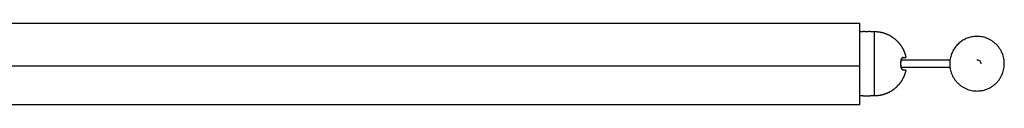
# Model space of a CAD drawing. Header units: millimetres. Extents: x 3542 to 4767, y 3584 to 5383.
# Tile 8 of 12: x 3894 to 4245, y 5013 to 5042. Entities that reach past the tile are written whole.
import ezdxf

# ---------------------------------------------------------------- set-up
doc = ezdxf.new("R2010")
doc.units = ezdxf.units.MM
doc.layers.add('Layer 01', color=7, linetype='Continuous')
doc.layers.add('Make2D$Visible$Curvas', color=7, linetype='Continuous')

msp = doc.modelspace()

# ---------------------------------------------------------------- linework, layer by layer
at = {"layer": 'Layer 01'}
msp.add_line((3593.55, 5026.69), (4193.55, 5026.69), dxfattribs=at)
at = {"layer": 'Make2D$Visible$Curvas', "color": 7, "lineweight": -3}
for points in [[(3593.55, 5041.99), (4193.55, 5041.99)], [(4193.55, 5041.49), (4193.55, 5041.02)], [(4193.55, 5038.96), (4194.8, 5038.96)], [(4197.3, 5038.96), (4198.8, 5038.96)], [(4193.55, 5028.03), (4193.55, 5027.79)], [(4193.55, 5026.93), (4193.55, 5026.69)], [(4194.8, 5015.96), (4193.55, 5015.96)], [(4198.8, 5015.96), (4197.3, 5015.96)], [(4193.55, 5012.72), (3593.55, 5012.72)], [(4193.55, 5013.7), (4193.55, 5013.22)]]:
    msp.add_open_spline(points, degree=1, dxfattribs=at)
for points, weights in [([(4193.55, 5041.99), (4193.55, 5041.99), (4193.55, 5041.49)], [1, 0.707106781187, 1]), ([(4193.55, 5041.02), (4193.55, 5032.36), (4193.55, 5028.03)], [1, 0.866025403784, 1]), ([(4198.8, 5038.96), (4198.8, 5038.96), (4198.8, 5027.46)], [1, 0.707106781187, 1]), ([(4209.11, 5029.71), (4210.08, 5029.71), (4210.08, 5029.71)], [1, 0.978210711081, 1]), ([(4193.55, 5026.69), (4193.55, 5022.36), (4193.55, 5013.7)], [1, 0.866025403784, 1]), ([(4198.8, 5027.46), (4198.8, 5015.96), (4198.8, 5015.96)], [1, 0.707106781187, 1]), ([(4208.32, 5027.46), (4208.32, 5027.68), (4208.32, 5027.91)], [1, 0.999792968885, 1]), ([(4208.32, 5027.01), (4208.32, 5027.23), (4208.32, 5027.46)], [1, 0.999792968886, 1]), ([(4210.08, 5025.21), (4210.08, 5025.21), (4209.11, 5025.21)], [1, 0.978210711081, 1]), ([(4193.55, 5013.22), (4193.55, 5012.72), (4193.55, 5012.72)], [1, 0.707106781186, 1])]:
    msp.add_rational_spline(points, weights, degree=2, dxfattribs=at)
for points, knots in [([(4197.3, 5038.96), (4197.3, 5038.96), (4197.29, 5038.96), (4197.26, 5038.95), (4197.24, 5038.95), (4197.14, 5038.94), (4197.05, 5038.93), (4196.82, 5038.92), (4196.68, 5038.91), (4196.45, 5038.9), (4196.38, 5038.89), (4196.22, 5038.89), (4196.13, 5038.89), (4195.89, 5038.89), (4195.72, 5038.89), (4195.42, 5038.91), (4195.28, 5038.92), (4195.05, 5038.93), (4194.96, 5038.94), (4194.83, 5038.95), (4194.8, 5038.96), (4194.8, 5038.96)], [0, 0, 0, 0, 0.246903, 0.246903, 0.493806, 0.493806, 0.987612, 0.987612, 1.481418, 1.481418, 1.728321, 1.728321, 1.975223, 1.975223, 2.469029, 2.469029, 2.962835, 2.962835, 3.456641, 3.456641, 3.950447, 3.950447, 3.950447, 3.950447]), ([(4208.32, 5027.91), (4208.31, 5028.03), (4208.32, 5028.16), (4208.34, 5028.4), (4208.35, 5028.52), (4208.39, 5028.74), (4208.42, 5028.85), (4208.48, 5029.04), (4208.51, 5029.13), (4208.63, 5029.38), (4208.71, 5029.5), (4208.9, 5029.67), (4209, 5029.71), (4209.11, 5029.71)], [0, 0, 0, 0, 0.375838, 0.375838, 0.751676, 0.751676, 1.127515, 1.127515, 1.503353, 1.503353, 2.255029, 2.255029, 3.006706, 3.006706, 3.006706, 3.006706]), ([(4209.11, 5029.71), (4209.06, 5029.71), (4209.01, 5029.7), (4208.91, 5029.66), (4208.86, 5029.62), (4208.76, 5029.54), (4208.72, 5029.49), (4208.63, 5029.37), (4208.59, 5029.29), (4208.47, 5029.05), (4208.41, 5028.85), (4208.35, 5028.52), (4208.34, 5028.4), (4208.32, 5028.16), (4208.31, 5028.03), (4208.32, 5027.91)], [0, 0, 0, 0, 0.37557, 0.37557, 0.75114, 0.75114, 1.12671, 1.12671, 1.502279, 1.502279, 2.253419, 2.253419, 2.628989, 2.628989, 3.004559, 3.004559, 3.004559, 3.004559]), ([(4208.32, 5027.01), (4208.31, 5026.88), (4208.32, 5026.76), (4208.34, 5026.51), (4208.35, 5026.4), (4208.39, 5026.17), (4208.42, 5026.07), (4208.48, 5025.87), (4208.51, 5025.78), (4208.63, 5025.54), (4208.71, 5025.42), (4208.9, 5025.25), (4209, 5025.21), (4209.11, 5025.21)], [0, 0, 0, 0, 0.375838, 0.375838, 0.751676, 0.751676, 1.127515, 1.127515, 1.503353, 1.503353, 2.255029, 2.255029, 3.006706, 3.006706, 3.006706, 3.006706]), ([(4209.11, 5025.21), (4209.06, 5025.21), (4209.01, 5025.22), (4208.91, 5025.26), (4208.86, 5025.29), (4208.76, 5025.38), (4208.72, 5025.43), (4208.63, 5025.55), (4208.59, 5025.62), (4208.47, 5025.86), (4208.41, 5026.06), (4208.35, 5026.4), (4208.34, 5026.52), (4208.32, 5026.76), (4208.31, 5026.88), (4208.32, 5027.01)], [0, 0, 0, 0, 0.37557, 0.37557, 0.75114, 0.75114, 1.12671, 1.12671, 1.502279, 1.502279, 2.253419, 2.253419, 2.628989, 2.628989, 3.004559, 3.004559, 3.004559, 3.004559]), ([(4208.42, 5028.86), (4208.47, 5028.86), (4208.52, 5028.86), (4208.58, 5028.86), (4208.65, 5028.86), (4208.72, 5028.86), (4208.79, 5028.86), (4208.85, 5028.86), (4208.92, 5028.86), (4208.98, 5028.86), (4209.05, 5028.86), (4209.11, 5028.86), (4209.17, 5028.86), (4209.24, 5028.86), (4209.3, 5028.86), (4209.35, 5028.86), (4209.41, 5028.86), (4209.47, 5028.86), (4209.52, 5028.86), (4209.58, 5028.86), (4209.63, 5028.86), (4209.69, 5028.86), (4209.74, 5028.86), (4209.79, 5028.86), (4209.84, 5028.86), (4209.89, 5028.86), (4209.94, 5028.86), (4209.99, 5028.86), (4210.04, 5028.86), (4210.08, 5028.86), (4210.13, 5028.86), (4210.17, 5028.86), (4210.22, 5028.86), (4210.26, 5028.86), (4210.3, 5028.86), (4210.34, 5028.86), (4210.38, 5028.86), (4210.42, 5028.86), (4210.46, 5028.86), (4210.5, 5028.86), (4210.54, 5028.86), (4210.57, 5028.86), (4210.61, 5028.86), (4210.65, 5028.86), (4210.68, 5028.86), (4210.72, 5028.86), (4210.75, 5028.86), (4210.78, 5028.86), (4210.81, 5028.86), (4210.85, 5028.86), (4210.88, 5028.86), (4210.91, 5028.86), (4210.94, 5028.86), (4210.97, 5028.86), (4211, 5028.86), (4211.03, 5028.86), (4211.05, 5028.86), (4211.08, 5028.86), (4211.11, 5028.86), (4211.13, 5028.86), (4211.16, 5028.86), (4211.18, 5028.86), (4211.21, 5028.86), (4211.23, 5028.86), (4211.26, 5028.86), (4211.28, 5028.86), (4211.31, 5028.86), (4211.33, 5028.86), (4211.35, 5028.86), (4211.37, 5028.86), (4211.39, 5028.86), (4211.42, 5028.86), (4211.44, 5028.86), (4211.46, 5028.86), (4211.48, 5028.86), (4211.5, 5028.86), (4211.52, 5028.86), (4211.54, 5028.86), (4211.56, 5028.86), (4211.58, 5028.86), (4211.6, 5028.86), (4211.61, 5028.86), (4211.63, 5028.86), (4211.65, 5028.86), (4211.67, 5028.86), (4211.69, 5028.86), (4211.7, 5028.86), (4211.72, 5028.86), (4211.74, 5028.86), (4211.76, 5028.86), (4211.77, 5028.86), (4211.78, 5028.86), (4211.79, 5028.86), (4211.8, 5028.86), (4211.81, 5028.86), (4211.82, 5028.86), (4211.82, 5028.86), (4211.83, 5028.86), (4211.84, 5028.86), (4211.85, 5028.86), (4211.86, 5028.86), (4211.87, 5028.86), (4211.87, 5028.86), (4211.88, 5028.86), (4211.89, 5028.86), (4211.9, 5028.86), (4211.91, 5028.86), (4211.92, 5028.86), (4211.92, 5028.86), (4211.94, 5028.86), (4211.96, 5028.86), (4211.97, 5028.86), (4211.98, 5028.86), (4211.99, 5028.86), (4212, 5028.86), (4212.01, 5028.86), (4212.02, 5028.86), (4212.02, 5028.86), (4212.03, 5028.86), (4212.04, 5028.86), (4212.05, 5028.86), (4212.06, 5028.86), (4212.07, 5028.86), (4212.08, 5028.86), (4212.09, 5028.86), (4212.1, 5028.86), (4212.1, 5028.86), (4212.11, 5028.86), (4212.12, 5028.86), (4212.13, 5028.86), (4212.14, 5028.86), (4212.15, 5028.86), (4212.16, 5028.86), (4212.17, 5028.86), (4212.18, 5028.86), (4212.19, 5028.86), (4212.2, 5028.86), (4212.21, 5028.86), (4212.22, 5028.86), (4212.23, 5028.86), (4212.24, 5028.86), (4212.24, 5028.86), (4212.26, 5028.86), (4212.27, 5028.86), (4212.28, 5028.86), (4212.29, 5028.86), (4212.3, 5028.86), (4212.31, 5028.86), (4212.32, 5028.86), (4212.33, 5028.86), (4212.34, 5028.86), (4212.35, 5028.86), (4212.36, 5028.86), (4212.37, 5028.86), (4212.38, 5028.86), (4212.39, 5028.86), (4212.4, 5028.86), (4212.42, 5028.86), (4212.43, 5028.86), (4212.44, 5028.86), (4212.46, 5028.86), (4212.49, 5028.86), (4212.51, 5028.86), (4212.54, 5028.86), (4212.56, 5028.86), (4212.59, 5028.86), (4212.62, 5028.86), (4212.65, 5028.86), (4212.67, 5028.86), (4212.7, 5028.86), (4212.73, 5028.86), (4212.76, 5028.86), (4212.79, 5028.86), (4212.82, 5028.86), (4212.86, 5028.86), (4212.89, 5028.86), (4212.92, 5028.86), (4212.96, 5028.86), (4212.99, 5028.86), (4213.03, 5028.86), (4213.06, 5028.86), (4213.1, 5028.86), (4213.14, 5028.86), (4213.18, 5028.86), (4213.22, 5028.86), (4213.26, 5028.86), (4213.3, 5028.86), (4213.35, 5028.86), (4213.39, 5028.86), (4213.43, 5028.86), (4213.48, 5028.86), (4213.53, 5028.86), (4213.57, 5028.86), (4213.62, 5028.86), (4213.67, 5028.86), (4213.72, 5028.86), (4213.78, 5028.86), (4213.83, 5028.86), (4213.88, 5028.86), (4213.94, 5028.86), (4214, 5028.86), (4214.05, 5028.86), (4214.11, 5028.86), (4214.17, 5028.86), (4214.23, 5028.86), (4214.3, 5028.86), (4214.36, 5028.86), (4214.42, 5028.86), (4214.49, 5028.86), (4214.56, 5028.86), (4214.62, 5028.86), (4214.7, 5028.86), (4214.77, 5028.86), (4214.84, 5028.86), (4214.91, 5028.86), (4214.99, 5028.86), (4215.06, 5028.86), (4215.14, 5028.86), (4215.22, 5028.86), (4215.3, 5028.86), (4215.39, 5028.86), (4215.47, 5028.86), (4215.55, 5028.86), (4215.64, 5028.86), (4215.73, 5028.86), (4215.82, 5028.86), (4215.91, 5028.86), (4216.01, 5028.86), (4216.1, 5028.86), (4216.2, 5028.86), (4216.3, 5028.86), (4216.39, 5028.86), (4216.5, 5028.86), (4216.6, 5028.86), (4216.7, 5028.86), (4216.81, 5028.86), (4216.92, 5028.86), (4217.03, 5028.86), (4217.14, 5028.86), (4217.26, 5028.86), (4217.37, 5028.86), (4217.49, 5028.86), (4217.61, 5028.86), (4217.73, 5028.86), (4217.85, 5028.86), (4217.98, 5028.86), (4218.1, 5028.86), (4218.23, 5028.86), (4218.36, 5028.86), (4218.49, 5028.86), (4218.63, 5028.86), (4218.76, 5028.86), (4218.9, 5028.86), (4219.04, 5028.86), (4219.18, 5028.86), (4219.32, 5028.86), (4219.46, 5028.86), (4219.6, 5028.86), (4219.75, 5028.86), (4219.89, 5028.86), (4220.04, 5028.86), (4220.19, 5028.86), (4220.34, 5028.86), (4220.5, 5028.86), (4220.65, 5028.86), (4220.81, 5028.86), (4220.96, 5028.86), (4221.12, 5028.86), (4221.45, 5028.86), (4221.77, 5028.86), (4222.1, 5028.86), (4222.44, 5028.86), (4222.77, 5028.86), (4223.11, 5028.86), (4223.46, 5028.86), (4223.8, 5028.86), (4224.15, 5028.86), (4224.72, 5028.86), (4225.29, 5028.86), (4225.84, 5028.86)], [3.635044, 3.635044, 3.635044, 3.635044, 3.79236, 3.79236, 3.79236, 4.007163, 4.007163, 4.007163, 4.21137, 4.21137, 4.21137, 4.411413, 4.411413, 4.411413, 4.601905, 4.601905, 4.601905, 4.783529, 4.783529, 4.783529, 4.96214, 4.96214, 4.96214, 5.133725, 5.133725, 5.133725, 5.300003, 5.300003, 5.300003, 5.462817, 5.462817, 5.462817, 5.621484, 5.621484, 5.621484, 5.776249, 5.776249, 5.776249, 5.929925, 5.929925, 5.929925, 6.081913, 6.081913, 6.081913, 6.232815, 6.232815, 6.232815, 6.383382, 6.383382, 6.383382, 6.536607, 6.536607, 6.536607, 6.689247, 6.689247, 6.689247, 6.843485, 6.843485, 6.843485, 7.00087, 7.00087, 7.00087, 7.160644, 7.160644, 7.160644, 7.325195, 7.325195, 7.325195, 7.491284, 7.491284, 7.491284, 7.662344, 7.662344, 7.662344, 7.8385, 7.8385, 7.8385, 8.019469, 8.019469, 8.019469, 8.204429, 8.204429, 8.204429, 8.394722, 8.394722, 8.394722, 8.591649, 8.591649, 8.591649, 8.793812, 8.793812, 8.793812, 8.897165, 8.897165, 8.897165, 9.001872, 9.001872, 9.001872, 9.109447, 9.109447, 9.109447, 9.222928, 9.222928, 9.222928, 9.343772, 9.343772, 9.343772, 9.47324, 9.47324, 9.47324, 9.76937, 9.76937, 9.76937, 9.942802, 9.942802, 9.942802, 10.13215, 10.13215, 10.13215, 10.343632, 10.343632, 10.343632, 10.578802, 10.578802, 10.578802, 10.838274, 10.838274, 10.838274, 11.125199, 11.125199, 11.125199, 11.441026, 11.441026, 11.441026, 11.788651, 11.788651, 11.788651, 12.171967, 12.171967, 12.171967, 12.591384, 12.591384, 12.591384, 13.048694, 13.048694, 13.048694, 13.546793, 13.546793, 13.546793, 14.087503, 14.087503, 14.087503, 14.675144, 14.675144, 14.675144, 15.308759, 15.308759, 15.308759, 15.99242, 15.99242, 15.99242, 17.519684, 17.519684, 17.519684, 19.270147, 19.270147, 19.270147, 21.265378, 21.265378, 21.265378, 23.522263, 23.522263, 23.522263, 26.056977, 26.056977, 26.056977, 28.888557, 28.888557, 28.888557, 32.037135, 32.037135, 32.037135, 35.515133, 35.515133, 35.515133, 39.345008, 39.345008, 39.345008, 43.54223, 43.54223, 43.54223, 48.125744, 48.125744, 48.125744, 53.111904, 53.111904, 53.111904, 58.518242, 58.518242, 58.518242, 64.366637, 64.366637, 64.366637, 70.670556, 70.670556, 70.670556, 77.447999, 77.447999, 77.447999, 84.718406, 84.718406, 84.718406, 92.500266, 92.500266, 92.500266, 100.809918, 100.809918, 100.809918, 109.664878, 109.664878, 109.664878, 119.083449, 119.083449, 119.083449, 129.083112, 129.083112, 129.083112, 139.681574, 139.681574, 139.681574, 150.897111, 150.897111, 150.897111, 162.747482, 162.747482, 162.747482, 175.249839, 175.249839, 175.249839, 188.423477, 188.423477, 188.423477, 202.284181, 202.284181, 202.284181, 216.850852, 216.850852, 216.850852, 232.141853, 232.141853, 232.141853, 248.171672, 248.171672, 248.171672, 264.605751, 264.605751, 264.605751, 281.568794, 281.568794, 281.568794, 299.203743, 299.203743, 299.203743, 317.482721, 317.482721, 317.482721, 336.378087, 336.378087, 336.378087, 375.908275, 375.908275, 375.908275, 417.57274, 417.57274, 417.57274, 461.148617, 461.148617, 461.148617, 534.328781, 534.328781, 534.328781, 534.328781]), ([(4225.84, 5026.06), (4225.29, 5026.06), (4224.72, 5026.06), (4224.15, 5026.06), (4223.8, 5026.06), (4223.46, 5026.06), (4223.11, 5026.06), (4222.77, 5026.06), (4222.44, 5026.06), (4222.1, 5026.06), (4221.77, 5026.06), (4221.45, 5026.06), (4221.12, 5026.06), (4220.96, 5026.06), (4220.81, 5026.06), (4220.65, 5026.06), (4220.5, 5026.06), (4220.34, 5026.06), (4220.19, 5026.06), (4220.04, 5026.06), (4219.89, 5026.06), (4219.75, 5026.06), (4219.6, 5026.06), (4219.46, 5026.06), (4219.32, 5026.06), (4219.18, 5026.06), (4219.04, 5026.06), (4218.9, 5026.06), (4218.76, 5026.06), (4218.63, 5026.06), (4218.49, 5026.06), (4218.36, 5026.06), (4218.23, 5026.06), (4218.1, 5026.06), (4217.98, 5026.06), (4217.85, 5026.06), (4217.73, 5026.06), (4217.61, 5026.06), (4217.49, 5026.06), (4217.37, 5026.06), (4217.26, 5026.06), (4217.14, 5026.06), (4217.03, 5026.06), (4216.92, 5026.06), (4216.81, 5026.06), (4216.7, 5026.06), (4216.6, 5026.06), (4216.5, 5026.06), (4216.39, 5026.06), (4216.3, 5026.06), (4216.2, 5026.06), (4216.1, 5026.06), (4216.01, 5026.06), (4215.91, 5026.06), (4215.82, 5026.06), (4215.73, 5026.06), (4215.64, 5026.06), (4215.55, 5026.06), (4215.47, 5026.06), (4215.39, 5026.06), (4215.3, 5026.06), (4215.22, 5026.06), (4215.14, 5026.06), (4215.06, 5026.06), (4214.99, 5026.06), (4214.91, 5026.06), (4214.84, 5026.06), (4214.77, 5026.06), (4214.7, 5026.06), (4214.62, 5026.06), (4214.56, 5026.06), (4214.49, 5026.06), (4214.42, 5026.06), (4214.36, 5026.06), (4214.3, 5026.06), (4214.23, 5026.06), (4214.17, 5026.06), (4214.11, 5026.06), (4214.05, 5026.06), (4214, 5026.06), (4213.94, 5026.06), (4213.88, 5026.06), (4213.83, 5026.06), (4213.78, 5026.06), (4213.72, 5026.06), (4213.67, 5026.06), (4213.62, 5026.06), (4213.57, 5026.06), (4213.53, 5026.06), (4213.48, 5026.06), (4213.43, 5026.06), (4213.39, 5026.06), (4213.35, 5026.06), (4213.3, 5026.06), (4213.26, 5026.06), (4213.22, 5026.06), (4213.18, 5026.06), (4213.14, 5026.06), (4213.1, 5026.06), (4213.06, 5026.06), (4213.03, 5026.06), (4212.99, 5026.06), (4212.96, 5026.06), (4212.92, 5026.06), (4212.89, 5026.06), (4212.86, 5026.06), (4212.82, 5026.06), (4212.79, 5026.06), (4212.76, 5026.06), (4212.73, 5026.06), (4212.7, 5026.06), (4212.67, 5026.06), (4212.65, 5026.06), (4212.62, 5026.06), (4212.59, 5026.06), (4212.56, 5026.06), (4212.54, 5026.06), (4212.51, 5026.06), (4212.49, 5026.06), (4212.46, 5026.06), (4212.44, 5026.06), (4212.43, 5026.06), (4212.42, 5026.06), (4212.4, 5026.06), (4212.39, 5026.06), (4212.38, 5026.06), (4212.37, 5026.06), (4212.36, 5026.06), (4212.35, 5026.06), (4212.34, 5026.06), (4212.33, 5026.06), (4212.32, 5026.06), (4212.31, 5026.06), (4212.3, 5026.06), (4212.29, 5026.06), (4212.28, 5026.06), (4212.27, 5026.06), (4212.26, 5026.06), (4212.24, 5026.06), (4212.24, 5026.06), (4212.23, 5026.06), (4212.22, 5026.06), (4212.21, 5026.06), (4212.2, 5026.06), (4212.19, 5026.06), (4212.18, 5026.06), (4212.17, 5026.06), (4212.16, 5026.06), (4212.15, 5026.06), (4212.14, 5026.06), (4212.13, 5026.06), (4212.12, 5026.06), (4212.11, 5026.06), (4212.1, 5026.06), (4212.1, 5026.06), (4212.09, 5026.06), (4212.08, 5026.06), (4212.07, 5026.06), (4212.06, 5026.06), (4212.05, 5026.06), (4212.04, 5026.06), (4212.03, 5026.06), (4212.02, 5026.06), (4212.02, 5026.06), (4212.01, 5026.06), (4212, 5026.06), (4211.99, 5026.06), (4211.98, 5026.06), (4211.97, 5026.06), (4211.96, 5026.06), (4211.94, 5026.06), (4211.92, 5026.06), (4211.92, 5026.06), (4211.91, 5026.06), (4211.9, 5026.06), (4211.89, 5026.06), (4211.88, 5026.06), (4211.87, 5026.06), (4211.87, 5026.06), (4211.86, 5026.06), (4211.85, 5026.06), (4211.84, 5026.06), (4211.83, 5026.06), (4211.82, 5026.06), (4211.82, 5026.06), (4211.81, 5026.06), (4211.8, 5026.06), (4211.79, 5026.06), (4211.78, 5026.06), (4211.77, 5026.06), (4211.76, 5026.06), (4211.74, 5026.06), (4211.72, 5026.06), (4211.7, 5026.06), (4211.69, 5026.06), (4211.67, 5026.06), (4211.65, 5026.06), (4211.63, 5026.06), (4211.61, 5026.06), (4211.6, 5026.06), (4211.58, 5026.06), (4211.56, 5026.06), (4211.54, 5026.06), (4211.52, 5026.06), (4211.5, 5026.06), (4211.48, 5026.06), (4211.46, 5026.06), (4211.44, 5026.06), (4211.42, 5026.06), (4211.39, 5026.06), (4211.37, 5026.06), (4211.35, 5026.06), (4211.33, 5026.06), (4211.31, 5026.06), (4211.28, 5026.06), (4211.26, 5026.06), (4211.23, 5026.06), (4211.21, 5026.06), (4211.18, 5026.06), (4211.16, 5026.06), (4211.13, 5026.06), (4211.11, 5026.06), (4211.08, 5026.06), (4211.05, 5026.06), (4211.03, 5026.06), (4211, 5026.06), (4210.97, 5026.06), (4210.94, 5026.06), (4210.91, 5026.06), (4210.88, 5026.06), (4210.85, 5026.06), (4210.81, 5026.06), (4210.78, 5026.06), (4210.75, 5026.06), (4210.72, 5026.06), (4210.68, 5026.06), (4210.65, 5026.06), (4210.61, 5026.06), (4210.57, 5026.06), (4210.54, 5026.06), (4210.5, 5026.06), (4210.46, 5026.06), (4210.42, 5026.06), (4210.38, 5026.06), (4210.34, 5026.06), (4210.3, 5026.06), (4210.26, 5026.06), (4210.22, 5026.06), (4210.17, 5026.06), (4210.13, 5026.06), (4210.08, 5026.06), (4210.04, 5026.06), (4209.99, 5026.06), (4209.94, 5026.06), (4209.89, 5026.06), (4209.84, 5026.06), (4209.79, 5026.06), (4209.74, 5026.06), (4209.69, 5026.06), (4209.63, 5026.06), (4209.58, 5026.06), (4209.52, 5026.06), (4209.47, 5026.06), (4209.41, 5026.06), (4209.35, 5026.06), (4209.3, 5026.06), (4209.24, 5026.06), (4209.17, 5026.06), (4209.11, 5026.06), (4209.05, 5026.06), (4208.98, 5026.06), (4208.92, 5026.06), (4208.85, 5026.06), (4208.79, 5026.06), (4208.72, 5026.06), (4208.65, 5026.06), (4208.58, 5026.06), (4208.52, 5026.06), (4208.47, 5026.06), (4208.42, 5026.06)], [703.175722, 703.175722, 703.175722, 703.175722, 776.355722, 776.355722, 776.355722, 819.9316, 819.9316, 819.9316, 861.596065, 861.596065, 861.596065, 901.126252, 901.126252, 901.126252, 920.021618, 920.021618, 920.021618, 938.300596, 938.300596, 938.300596, 955.935546, 955.935546, 955.935546, 972.898588, 972.898588, 972.898588, 989.332667, 989.332667, 989.332667, 1005.362487, 1005.362487, 1005.362487, 1020.653488, 1020.653488, 1020.653488, 1035.220158, 1035.220158, 1035.220158, 1049.080863, 1049.080863, 1049.080863, 1062.254501, 1062.254501, 1062.254501, 1074.756858, 1074.756858, 1074.756858, 1086.607229, 1086.607229, 1086.607229, 1097.822766, 1097.822766, 1097.822766, 1108.421228, 1108.421228, 1108.421228, 1118.420891, 1118.420891, 1118.420891, 1127.839462, 1127.839462, 1127.839462, 1136.694422, 1136.694422, 1136.694422, 1145.004074, 1145.004074, 1145.004074, 1152.785933, 1152.785933, 1152.785933, 1160.05634, 1160.05634, 1160.05634, 1166.833784, 1166.833784, 1166.833784, 1173.137703, 1173.137703, 1173.137703, 1178.986097, 1178.986097, 1178.986097, 1184.392436, 1184.392436, 1184.392436, 1189.378596, 1189.378596, 1189.378596, 1193.96211, 1193.96211, 1193.96211, 1198.159332, 1198.159332, 1198.159332, 1201.989207, 1201.989207, 1201.989207, 1205.467205, 1205.467205, 1205.467205, 1208.615783, 1208.615783, 1208.615783, 1211.447362, 1211.447362, 1211.447362, 1213.982076, 1213.982076, 1213.982076, 1216.238962, 1216.238962, 1216.238962, 1218.234192, 1218.234192, 1218.234192, 1219.984656, 1219.984656, 1219.984656, 1221.51192, 1221.51192, 1221.51192, 1222.19558, 1222.19558, 1222.19558, 1222.829196, 1222.829196, 1222.829196, 1223.416837, 1223.416837, 1223.416837, 1223.957547, 1223.957547, 1223.957547, 1224.455645, 1224.455645, 1224.455645, 1224.912956, 1224.912956, 1224.912956, 1225.332373, 1225.332373, 1225.332373, 1225.715688, 1225.715688, 1225.715688, 1226.063313, 1226.063313, 1226.063313, 1226.37914, 1226.37914, 1226.37914, 1226.666066, 1226.666066, 1226.666066, 1226.925538, 1226.925538, 1226.925538, 1227.160708, 1227.160708, 1227.160708, 1227.37219, 1227.37219, 1227.37219, 1227.561537, 1227.561537, 1227.561537, 1227.73497, 1227.73497, 1227.73497, 1228.031099, 1228.031099, 1228.031099, 1228.160568, 1228.160568, 1228.160568, 1228.281412, 1228.281412, 1228.281412, 1228.394893, 1228.394893, 1228.394893, 1228.502468, 1228.502468, 1228.502468, 1228.607175, 1228.607175, 1228.607175, 1228.710528, 1228.710528, 1228.710528, 1228.91269, 1228.91269, 1228.91269, 1229.109617, 1229.109617, 1229.109617, 1229.299911, 1229.299911, 1229.299911, 1229.484871, 1229.484871, 1229.484871, 1229.665839, 1229.665839, 1229.665839, 1229.841996, 1229.841996, 1229.841996, 1230.013056, 1230.013056, 1230.013056, 1230.179145, 1230.179145, 1230.179145, 1230.343696, 1230.343696, 1230.343696, 1230.50347, 1230.50347, 1230.50347, 1230.660855, 1230.660855, 1230.660855, 1230.815093, 1230.815093, 1230.815093, 1230.967733, 1230.967733, 1230.967733, 1231.120958, 1231.120958, 1231.120958, 1231.271524, 1231.271524, 1231.271524, 1231.422426, 1231.422426, 1231.422426, 1231.574414, 1231.574414, 1231.574414, 1231.72809, 1231.72809, 1231.72809, 1231.882856, 1231.882856, 1231.882856, 1232.041523, 1232.041523, 1232.041523, 1232.204336, 1232.204336, 1232.204336, 1232.370614, 1232.370614, 1232.370614, 1232.542199, 1232.542199, 1232.542199, 1232.720811, 1232.720811, 1232.720811, 1232.902435, 1232.902435, 1232.902435, 1233.092927, 1233.092927, 1233.092927, 1233.292969, 1233.292969, 1233.292969, 1233.497177, 1233.497177, 1233.497177, 1233.711979, 1233.711979, 1233.711979, 1233.8693, 1233.8693, 1233.8693, 1233.8693]), ([(4235.49, 5028.86), (4235.68, 5028.86), (4235.86, 5028.82), (4236.2, 5028.68), (4236.35, 5028.58), (4236.61, 5028.32), (4236.71, 5028.16), (4236.86, 5027.82), (4236.89, 5027.64), (4236.89, 5027.46)], [2.213336, 2.213336, 2.213336, 2.213336, 2.766668, 2.766668, 3.320001, 3.320001, 3.873337, 3.873337, 4.426673, 4.426673, 4.426673, 4.426673]), ([(4194.8, 5015.96), (4194.8, 5015.96), (4194.81, 5015.96), (4194.84, 5015.96), (4194.87, 5015.97), (4194.96, 5015.97), (4195.05, 5015.98), (4195.28, 5016), (4195.42, 5016.01), (4195.65, 5016.02), (4195.73, 5016.02), (4195.89, 5016.03), (4195.97, 5016.03), (4196.22, 5016.03), (4196.38, 5016.02), (4196.68, 5016.01), (4196.82, 5016), (4197.05, 5015.98), (4197.14, 5015.97), (4197.27, 5015.96), (4197.3, 5015.96), (4197.3, 5015.96)], [0, 0, 0, 0, 0.246903, 0.246903, 0.493806, 0.493806, 0.987612, 0.987612, 1.481418, 1.481418, 1.728321, 1.728321, 1.975223, 1.975223, 2.469029, 2.469029, 2.962835, 2.962835, 3.456641, 3.456641, 3.950447, 3.950447, 3.950447, 3.950447])]:
    msp.add_open_spline(points, degree=3, knots=knots, dxfattribs=at)
for points, weights, knots in [([(4198.8, 5038.96), (4200.99, 5038.96), (4203.03, 5038.15), (4205.25, 5037.27), (4206.93, 5035.59), (4208.22, 5034.3), (4209.05, 5032.68)], [1, 0.926776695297, 0.890165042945, 0.853553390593, 0.853553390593, 0.853553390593, 0.874965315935], [0, 0, 0, 4.387102, 4.387102, 9.150558, 9.150558, 12.7934, 12.7934, 12.7934]), ([(4225.84, 5028.86), (4227.05, 5037.21), (4235.49, 5037.21), (4245.24, 5037.21), (4245.24, 5027.46), (4245.24, 5017.71), (4235.49, 5017.71), (4225.74, 5017.71), (4225.74, 5027.46), (4225.74, 5028.16), (4225.84, 5028.86)], [0.947701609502, 0.736132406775, 1, 0.707106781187, 1, 0.707106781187, 1, 0.707106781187, 1, 0.970974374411, 0.947701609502], [-90.373847, -90.373847, -90.373847, -76.576321, -76.576321, -61.261057, -61.261057, -45.945793, -45.945793, -30.630528, -30.630528, -29.112791, -29.112791, -29.112791]), ([(4209.05, 5032.68), (4209.29, 5032.2), (4209.49, 5031.69), (4209.88, 5030.73), (4210.08, 5029.71)], [0.874965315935, 0.88155206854, 0.890165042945, 0.907122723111, 0.931934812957], [12.7934, 12.7934, 12.7934, 13.914014, 13.914014, 15.946019, 15.946019, 15.946019]), ([(4193.55, 5027.79), (4193.55, 5027.65), (4193.55, 5027.36), (4193.55, 5027.07), (4193.55, 5026.93)], [1, 0.866025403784, 1, 0.866025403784, 1], [-1.047198, -1.047198, -1.047198, -0.523599, -0.523599, 0, 0, 0]), ([(4210.08, 5025.21), (4209.88, 5024.19), (4209.49, 5023.23), (4208.62, 5021.01), (4206.93, 5019.33), (4205.25, 5017.64), (4203.03, 5016.77), (4200.99, 5015.96), (4198.8, 5015.96)], [0.931934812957, 0.907122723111, 0.890165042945, 0.853553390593, 0.853553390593, 0.853553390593, 0.890165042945, 0.926776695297, 1], [2.355097, 2.355097, 2.355097, 4.387102, 4.387102, 9.150558, 9.150558, 13.914014, 13.914014, 18.301116, 18.301116, 18.301116])]:
    msp.add_rational_spline(points, weights, degree=2, knots=knots, dxfattribs=at)

doc.saveas('drawing.dxf')
